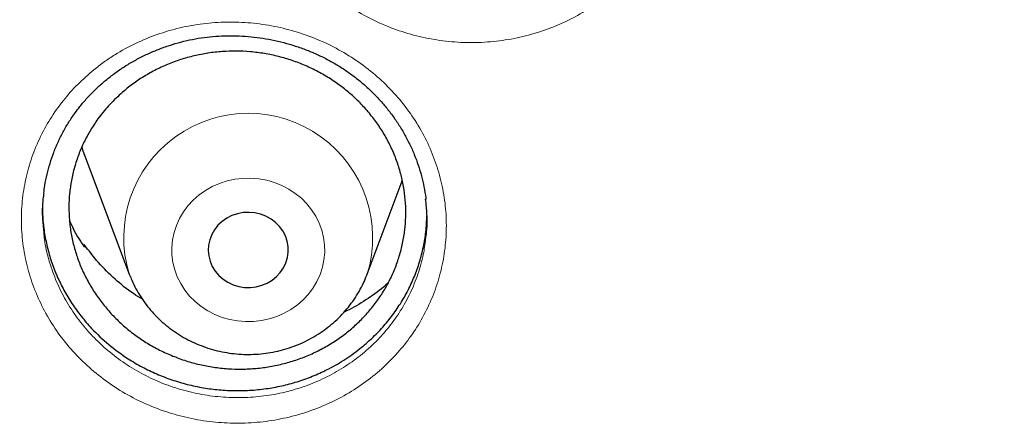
# Model space of a CAD drawing. Header units: millimetres. Extents: x 8 to 830, y 12 to 1725.
# Tile 234 of 256: x 397.08 to 406.91, y 1572.17 to 1576.22. Entities that reach past the tile are written whole.
import ezdxf

# ---------------------------------------------------------------- set-up
doc = ezdxf.new("R2010")
doc.units = ezdxf.units.MM

msp = doc.modelspace()

# ---------------------------------------------------------------- linework, layer by layer
at = {"color": 7, "linetype": 'Continuous', "lineweight": 30}
for p, q in [((397.7245, 1574.8701), (398.1715, 1573.6818)), ((400.5477, 1573.6818), (400.898, 1574.613)), ((397.7178, 1573.9647), (397.7213, 1573.9783)), ((397.7213, 1573.9783), (397.726, 1573.9516)), ((400.5435, 1573.671), (400.547, 1573.68))]:
    msp.add_line(p, q, dxfattribs=at)
at = {"color": 7, "linetype": 'Continuous', "lineweight": 30, "flags": 128}
for points in [[(397.6971, 1574.9494), (397.7086, 1574.9142), (397.7245, 1574.8701)], [(399.7355, 1573.795), (399.7514, 1573.8477), (399.7589, 1573.902), (399.758, 1573.9568), (399.7486, 1574.0109), (399.7308, 1574.0631), (399.7052, 1574.1123), (399.6722, 1574.1575), (399.6325, 1574.1977), (399.587, 1574.232), (399.5367, 1574.2598), (399.4826, 1574.2804), (399.4259, 1574.2934), (399.3677, 1574.2985), (399.3094, 1574.2956), (399.2522, 1574.2848), (399.1972, 1574.2663), (399.1457, 1574.2404), (399.0988, 1574.2078), (399.0574, 1574.1692), (399.0225, 1574.1253), (398.9947, 1574.0771), (398.9747, 1574.0256), (398.963, 1573.9719), (398.9596, 1573.9172), (398.9649, 1573.8627), (398.9785, 1573.8094), (399.0002, 1573.7585), (399.0296, 1573.7112), (399.0661, 1573.6684), (399.1088, 1573.631), (399.1568, 1573.5999), (399.2092, 1573.5756), (399.2647, 1573.5588), (399.3223, 1573.5497), (399.3807, 1573.5486), (399.4386, 1573.5554), (399.4949, 1573.5702), (399.5482, 1573.5924), (399.5976, 1573.6217), (399.6419, 1573.6574), (399.6801, 1573.6988), (399.7115, 1573.745), (399.7355, 1573.795)], [(398.1715, 1573.6818), (398.1737, 1573.676), (398.1743, 1573.6744)]]:
    msp.add_lwpolyline(points, dxfattribs=at)
at = {"color": 8, "linetype": 'Continuous', "lineweight": 0, "flags": 128}
msp.add_lwpolyline([(400.0772, 1573.6783), (400.1006, 1573.75), (400.1158, 1573.8236), (400.1228, 1573.8983), (400.1214, 1573.9733), (400.1116, 1574.0477), (400.0937, 1574.1208), (400.0676, 1574.1917), (400.0339, 1574.2597), (399.9927, 1574.324), (399.9446, 1574.3838), (399.8901, 1574.4387), (399.8297, 1574.4879), (399.7643, 1574.5309), (399.6944, 1574.5673), (399.6208, 1574.5966), (399.5443, 1574.6185), (399.4659, 1574.6328), (399.3862, 1574.6393), (399.3063, 1574.638), (399.227, 1574.6289), (399.1491, 1574.612), (399.0735, 1574.5876), (399.0011, 1574.5559), (398.9326, 1574.5173), (398.8687, 1574.4722), (398.8103, 1574.421), (398.7578, 1574.3644), (398.712, 1574.303), (398.6732, 1574.2374), (398.642, 1574.1684), (398.6186, 1574.0966), (398.6034, 1574.023), (398.5964, 1573.9483), (398.5978, 1573.8733), (398.6076, 1573.7989), (398.6255, 1573.7258), (398.6516, 1573.6549), (398.6853, 1573.587), (398.7265, 1573.5227), (398.7746, 1573.4628), (398.8291, 1573.4079), (398.8894, 1573.3587), (398.9549, 1573.3157), (399.0248, 1573.2794), (399.0984, 1573.2501), (399.1749, 1573.2282), (399.2533, 1573.2138), (399.3329, 1573.2073), (399.4129, 1573.2086), (399.4922, 1573.2178), (399.5701, 1573.2346), (399.6457, 1573.259), (399.7181, 1573.2907), (399.7866, 1573.3294), (399.8505, 1573.3745), (399.9089, 1573.4256), (399.9614, 1573.4822), (400.0072, 1573.5437), (400.046, 1573.6092), (400.0772, 1573.6783)], dxfattribs=at)
at = {"color": 8, "linetype": 'Continuous', "lineweight": 0}
msp.add_arc((399.3595, 1574.0454), 1.2424, 342.89364, 197.01708, dxfattribs=at)
for points, knots in [([(377.0618, 1573.0598), (377.0748, 1573.2611), (377.1186, 1573.942), (377.2643, 1575.0973), (377.4967, 1576.5224), (377.798, 1577.9277), (378.161, 1579.3111), (378.585, 1580.6702), (379.0711, 1582.011), (379.6218, 1583.3387), (380.2374, 1584.6506), (380.9178, 1585.9434), (381.6582, 1587.207), (382.4571, 1588.4388), (383.3079, 1589.6293), (384.2077, 1590.777), (385.1538, 1591.8805), (386.1498, 1592.9446), (387.2002, 1593.9736), (388.304, 1594.9646), (389.46, 1595.9147), (390.6594, 1596.8163), (391.9, 1597.6675), (393.1716, 1598.4619), (394.4711, 1599.1992), (395.7952, 1599.879), (397.1494, 1600.5045), (398.5396, 1601.078), (399.9635, 1601.5973), (401.4191, 1602.0601), (402.895, 1602.4624), (404.3883, 1602.8034), (405.8872, 1603.0807), (407.3885, 1603.2956), (408.8891, 1603.4473), (410.3954, 1603.5424), (411.4015, 1603.5542), (411.9045, 1603.5601)], [0, 0, 0, 0, 0.0122926, 0.041589, 0.0708854, 0.1001817, 0.128955, 0.1577283, 0.1865016, 0.2152749, 0.2445713, 0.2738677, 0.303164, 0.3324604, 0.3617568, 0.3905301, 0.4193034, 0.4480767, 0.47685, 0.5061463, 0.5354427, 0.564739, 0.5940354, 0.6233318, 0.6521051, 0.6808784, 0.7096517, 0.738425, 0.7677213, 0.7970177, 0.8263141, 0.8556104, 0.8849068, 0.9136801, 0.9424534, 0.9712267, 1, 1, 1, 1]), ([(411.9045, 1602.1384), (411.4079, 1602.1325), (410.4148, 1602.1207), (408.9279, 1602.0251), (407.4468, 1601.8726), (405.9744, 1601.658), (404.522, 1601.3848), (403.0924, 1601.0544), (401.6879, 1600.6687), (400.3024, 1600.2266), (398.9303, 1599.7256), (397.5746, 1599.1657), (396.2385, 1598.5467), (394.9327, 1597.8732), (393.6598, 1597.1465), (392.4295, 1596.3727), (391.2435, 1595.5542), (390.1031, 1594.6936), (389.0035, 1593.7876), (387.9401, 1592.8322), (386.916, 1591.8281), (385.9341, 1590.7766), (385.0025, 1589.6855), (384.1228, 1588.5571), (383.3018, 1587.4004), (382.54, 1586.2184), (381.8375, 1585.0139), (381.191, 1583.7821), (380.5983, 1582.5176), (380.0617, 1581.2223), (379.5835, 1579.8983), (379.1678, 1578.5558), (378.8154, 1577.1975), (378.5287, 1575.8341), (378.3069, 1574.4685), (378.1492, 1573.1035), (378.0544, 1571.7333), (378.0226, 1570.3523), (378.0552, 1568.9629), (378.1534, 1567.568), (378.317, 1566.1784), (378.5454, 1564.797), (378.8367, 1563.4344), (379.1888, 1562.0932), (379.5999, 1560.7754), (380.0712, 1559.4755), (380.6051, 1558.1882), (381.2019, 1556.9163), (381.8617, 1555.6628), (382.5795, 1554.4377), (383.3541, 1553.2435), (384.179, 1552.0892), (385.0514, 1550.9765), (385.9686, 1549.9066), (386.9343, 1548.8749), (387.9527, 1547.8773), (389.0228, 1546.9165), (390.1437, 1545.9953), (391.3066, 1545.1212), (392.5093, 1544.2959), (393.7422, 1543.5256), (395.0021, 1542.8108), (396.2859, 1542.1517), (397.5989, 1541.5453), (398.9467, 1540.9892), (400.3273, 1540.4858), (401.7385, 1540.0371), (403.1694, 1539.6471), (404.6173, 1539.3164), (406.0705, 1539.0475), (407.526, 1538.8394), (408.981, 1538.6914), (410.4414, 1538.6025), (411.9134, 1538.5727), (413.3942, 1538.6033), (414.8811, 1538.6954), (416.3622, 1538.8488), (417.8346, 1539.0632), (419.2869, 1539.3364), (420.7165, 1539.6668), (422.1211, 1540.0525), (423.5066, 1540.4947), (424.8787, 1540.9956), (426.2344, 1541.5555), (427.5705, 1542.1745), (428.8762, 1542.848), (430.1492, 1543.5747), (431.3795, 1544.3486), (432.5655, 1545.1671), (433.7058, 1546.0276), (434.8055, 1546.9336), (435.8688, 1547.889), (436.8929, 1548.8931), (437.8748, 1549.9446), (438.8065, 1551.0357), (439.6861, 1552.1641), (440.5071, 1553.3208), (441.269, 1554.5028), (441.9715, 1555.7073), (442.6179, 1556.9391), (443.2106, 1558.2036), (443.7472, 1559.4989), (444.2255, 1560.8229), (444.6412, 1562.1654), (444.9936, 1563.5237), (445.2803, 1564.8871), (445.5021, 1566.2527), (445.6598, 1567.6178), (445.7545, 1568.9879), (445.7863, 1570.3689), (445.7538, 1571.7583), (445.6555, 1573.1532), (445.492, 1574.5428), (445.2635, 1575.9243), (444.9723, 1577.2868), (444.6202, 1578.6281), (444.2091, 1579.9458), (443.7378, 1581.2457), (443.2038, 1582.533), (442.6071, 1583.8049), (441.9473, 1585.0584), (441.2294, 1586.2835), (440.4549, 1587.4778), (439.63, 1588.632), (438.7576, 1589.7447), (437.8403, 1590.8146), (436.8747, 1591.8463), (435.8563, 1592.8439), (434.7861, 1593.8047), (433.6653, 1594.726), (432.5024, 1595.6), (431.2997, 1596.4253), (430.0668, 1597.1956), (428.8069, 1597.9104), (427.5231, 1598.5695), (426.2101, 1599.1759), (424.8623, 1599.732), (423.4817, 1600.2354), (422.0705, 1600.6841), (420.6395, 1601.0741), (419.1917, 1601.4048), (417.7385, 1601.6737), (416.283, 1601.882), (414.828, 1602.0291), (413.3676, 1602.1213), (412.3922, 1602.1327), (411.9045, 1602.1384)], [0, 0, 0, 0, 0.007, 0.014, 0.021, 0.028, 0.035, 0.041875, 0.04875, 0.055625, 0.0625, 0.0695, 0.0765, 0.0835, 0.0905, 0.0975, 0.104375, 0.11125, 0.118125, 0.125, 0.132, 0.139, 0.146, 0.153, 0.16, 0.166875, 0.17375, 0.180625, 0.1875, 0.1945, 0.2015, 0.2085, 0.2155, 0.2225, 0.229375, 0.23625, 0.243125, 0.25, 0.257, 0.264, 0.271, 0.278, 0.285, 0.291875, 0.29875, 0.305625, 0.3125, 0.3195, 0.3265, 0.3335, 0.3405, 0.3475, 0.354375, 0.36125, 0.368125, 0.375, 0.382, 0.389, 0.396, 0.403, 0.41, 0.416875, 0.42375, 0.430625, 0.4375, 0.4445, 0.4515, 0.4585, 0.4655, 0.4725, 0.479375, 0.48625, 0.493125, 0.5, 0.507, 0.514, 0.521, 0.528, 0.535, 0.541875, 0.54875, 0.555625, 0.5625, 0.5695, 0.5765, 0.5835, 0.5905, 0.5975, 0.604375, 0.61125, 0.618125, 0.625, 0.632, 0.639, 0.646, 0.653, 0.66, 0.666875, 0.67375, 0.680625, 0.6875, 0.6945, 0.7015, 0.7085, 0.7155, 0.7225, 0.729375, 0.73625, 0.743125, 0.75, 0.757, 0.764, 0.771, 0.778, 0.785, 0.791875, 0.79875, 0.805625, 0.8125, 0.8195, 0.8265, 0.8335, 0.8405, 0.8475, 0.854375, 0.86125, 0.868125, 0.875, 0.882, 0.889, 0.896, 0.903, 0.91, 0.916875, 0.92375, 0.930625, 0.9375, 0.9445, 0.9515, 0.9585, 0.9655, 0.9725, 0.979375, 0.98625, 0.993125, 1, 1, 1, 1]), ([(400.082, 1579.4657), (400.1149, 1579.4946), (400.1809, 1579.5524), (400.3137, 1579.651), (400.4837, 1579.7565), (400.6958, 1579.8576), (400.9187, 1579.9356), (401.1499, 1579.9887), (401.3861, 1580.0173), (401.6249, 1580.0208), (401.863, 1579.9982), (402.0976, 1579.9508), (402.3254, 1579.8789), (402.5432, 1579.7829), (402.7487, 1579.6647), (402.9394, 1579.5257), (403.1122, 1579.367), (403.2657, 1579.1914), (403.3978, 1579.0009), (403.5061, 1578.7976), (403.5902, 1578.5845), (403.6489, 1578.3641), (403.6806, 1578.1389), (403.6858, 1577.912), (403.6643, 1577.6864), (403.6157, 1577.4653), (403.5419, 1577.251), (403.4449, 1577.0498), (403.327, 1576.864), (403.1894, 1576.6911), (403.0292, 1576.5308), (402.8477, 1576.3862), (402.6502, 1576.2616), (402.4387, 1576.1595), (402.2164, 1576.0804), (401.9858, 1576.0252), (401.7495, 1575.9955), (401.5108, 1575.9908), (401.2727, 1576.0113), (401.0383, 1576.0576), (400.8105, 1576.1281), (400.5919, 1576.2221), (400.3856, 1576.3392), (400.1941, 1576.4772), (400.0197, 1576.6343), (399.8653, 1576.8091), (399.7322, 1576.9987), (399.6216, 1577.201), (399.5361, 1577.4141), (399.4762, 1577.6349), (399.4422, 1577.8601), (399.4357, 1578.0871), (399.4559, 1578.3128), (399.5023, 1578.5346), (399.5753, 1578.7493), (399.6728, 1578.9546), (399.7916, 1579.1436), (399.9273, 1579.3159), (400.0304, 1579.4158), (400.082, 1579.4657)], [0, 0, 0, 0, 0.0101626, 0.0203253, 0.0381646, 0.0560599, 0.0738976, 0.0917475, 0.1096531, 0.1275013, 0.1454059, 0.1633673, 0.1812712, 0.1991613, 0.2171083, 0.2349979, 0.2528895, 0.270838, 0.2887291, 0.3066117, 0.3245509, 0.3424329, 0.3603328, 0.3782899, 0.3961895, 0.4140367, 0.4319394, 0.4497841, 0.466677, 0.48357, 0.5014108, 0.5193088, 0.5371503, 0.5549854, 0.5728774, 0.5907127, 0.6085797, 0.6265037, 0.6443708, 0.6622438, 0.6801736, 0.6980467, 0.7159453, 0.7339011, 0.7517996, 0.7696733, 0.787604, 0.8054785, 0.8234131, 0.8414063, 0.8593433, 0.8772317, 0.8951778, 0.913067, 0.9309087, 0.9488073, 0.9666495, 0.9833247, 1, 1, 1, 1]), ([(397.819, 1575.7227), (397.8527, 1575.7491), (397.9201, 1575.8018), (398.0563, 1575.892), (398.2308, 1575.9878), (398.4479, 1576.0777), (398.6747, 1576.1442), (398.9085, 1576.1855), (399.1462, 1576.2023), (399.385, 1576.194), (399.6219, 1576.1597), (399.8539, 1576.1009), (400.0779, 1576.0182), (400.2906, 1575.9119), (400.4898, 1575.7842), (400.6731, 1575.6367), (400.8375, 1575.4705), (400.9817, 1575.2884), (401.1037, 1575.0926), (401.2013, 1574.8853), (401.2741, 1574.6695), (401.3213, 1574.4477), (401.3412, 1574.2225), (401.3345, 1573.997), (401.3013, 1573.7741), (401.2413, 1573.5569), (401.1564, 1573.3478), (401.049, 1573.1529), (400.9217, 1572.9744), (400.7753, 1572.8095), (400.6069, 1572.6582), (400.418, 1572.5234), (400.2142, 1572.4094), (399.9975, 1572.3184), (399.7712, 1572.2508), (399.5378, 1572.2074), (399.3002, 1572.1896), (399.0613, 1572.1968), (398.8244, 1572.2289), (398.5925, 1572.2865), (398.3684, 1572.3679), (398.1548, 1572.4722), (397.9548, 1572.5988), (397.7705, 1572.7454), (397.6045, 1572.9101), (397.4594, 1573.0915), (397.3363, 1573.2864), (397.2364, 1573.4929), (397.1621, 1573.7088), (397.1137, 1573.931), (397.0916, 1574.1563), (397.0969, 1574.382), (397.1288, 1574.6051), (397.1867, 1574.8229), (397.2708, 1575.0325), (397.379, 1575.2315), (397.508, 1575.4141), (397.654, 1575.58), (397.764, 1575.6752), (397.819, 1575.7227)], [0, 0, 0, 0, 0.009923, 0.019845, 0.037688, 0.055588, 0.073429, 0.091288, 0.109204, 0.127061, 0.144976, 0.162948, 0.180862, 0.198757, 0.216709, 0.234604, 0.252495, 0.270443, 0.288333, 0.306209, 0.324142, 0.342017, 0.359907, 0.377854, 0.395744, 0.413582, 0.431476, 0.449312, 0.466192, 0.483072, 0.500919, 0.518823, 0.53667, 0.554512, 0.572411, 0.590253, 0.60813, 0.626064, 0.643941, 0.661822, 0.679761, 0.697643, 0.715545, 0.733505, 0.751408, 0.76928, 0.787209, 0.805081, 0.823007, 0.840992, 0.858921, 0.876799, 0.894734, 0.912613, 0.930447, 0.948339, 0.966173, 0.983087, 1, 1, 1, 1]), ([(397.319, 1574.0951), (397.3209, 1574.072), (397.3286, 1573.9807), (397.3666, 1573.8239), (397.4325, 1573.6282), (397.5233, 1573.4411), (397.6346, 1573.2643), (397.766, 1573.0999), (397.9163, 1572.9505), (398.083, 1572.8174), (398.264, 1572.7025), (398.4573, 1572.6078), (398.6601, 1572.5338), (398.87, 1572.4813), (399.0844, 1572.4519), (399.3006, 1572.445), (399.5157, 1572.4608), (399.7269, 1572.4999), (399.9317, 1572.5608), (400.1278, 1572.6429), (400.3122, 1572.7458), (400.4832, 1572.8676), (400.6356, 1573.0044), (400.7682, 1573.1536), (400.8835, 1573.3152), (400.9808, 1573.4916), (401.057, 1573.6809), (401.1092, 1573.8618), (401.1242, 1573.9805), (401.1308, 1574.032)], [0, 0, 0, 0, 0.013107, 0.051782, 0.090329, 0.128772, 0.167335, 0.205775, 0.244269, 0.282886, 0.32138, 0.359836, 0.398413, 0.436869, 0.47531, 0.513874, 0.552315, 0.590681, 0.629168, 0.667533, 0.705905, 0.744398, 0.782768, 0.81909, 0.855411, 0.893762, 0.932237, 0.970593, 1, 1, 1, 1])]:
    msp.add_open_spline(points, degree=3, knots=knots, dxfattribs=at)
at = {"color": 7, "linetype": 'Continuous', "lineweight": 30}
for points, knots in [([(379.3607, 1573.8314), (379.3766, 1573.9616), (379.4114, 1574.2451), (379.4739, 1574.6808), (379.5463, 1575.1387), (379.6262, 1575.5955), (379.7135, 1576.0511), (379.808, 1576.5054), (379.9099, 1576.9583), (380.019, 1577.4098), (380.1353, 1577.8596), (380.2589, 1578.3078), (380.3897, 1578.7542), (380.5276, 1579.1986), (380.6726, 1579.6411), (380.8248, 1580.0814), (380.984, 1580.5196), (381.1502, 1580.9554), (381.3234, 1581.3889), (381.5035, 1581.8199), (381.6906, 1582.2482), (381.8845, 1582.6739), (382.0852, 1583.0968), (382.2927, 1583.5168), (382.507, 1583.9338), (382.7279, 1584.3477), (382.9554, 1584.7585), (383.1895, 1585.166), (383.4301, 1585.5701), (383.6772, 1585.9708), (383.9307, 1586.368), (384.1906, 1586.7615), (384.4567, 1587.1513), (384.7291, 1587.5374), (385.0077, 1587.9195), (385.2923, 1588.2976), (385.583, 1588.6717), (385.8797, 1589.0416), (386.1823, 1589.4073), (386.4908, 1589.7686), (386.805, 1590.1256), (387.1249, 1590.4781), (387.4504, 1590.826), (387.7815, 1591.1692), (388.118, 1591.5078), (388.46, 1591.8416), (388.8073, 1592.1705), (389.1598, 1592.4944), (389.5175, 1592.8133), (389.8803, 1593.1272), (390.248, 1593.4358), (390.6207, 1593.7393), (390.9982, 1594.0374), (391.3805, 1594.3302), (391.7675, 1594.6175), (392.159, 1594.8993), (392.5549, 1595.1756), (392.9553, 1595.4462), (393.36, 1595.7112), (393.7689, 1595.9704), (394.1819, 1596.2238), (394.5989, 1596.4713), (395.0199, 1596.7129), (395.4447, 1596.9485), (395.8732, 1597.1781), (396.3054, 1597.4016), (396.7411, 1597.619), (397.1803, 1597.8302), (397.6228, 1598.0352), (398.0685, 1598.2339), (398.5174, 1598.4262), (398.9694, 1598.6122), (399.4242, 1598.7918), (399.8819, 1598.965), (400.3423, 1599.1316), (400.8054, 1599.2918), (401.271, 1599.4453), (401.739, 1599.5923), (402.2092, 1599.7326), (402.6817, 1599.8663), (403.1563, 1599.9933), (403.6329, 1600.1136), (404.1114, 1600.2271), (404.5916, 1600.3338), (405.0735, 1600.4338), (405.5569, 1600.5269), (406.0418, 1600.6132), (406.528, 1600.6926), (407.0154, 1600.7652), (407.5039, 1600.8308), (407.9935, 1600.8895), (408.4839, 1600.9413), (408.9751, 1600.9862), (409.467, 1601.0241), (409.9594, 1601.0551), (410.4523, 1601.0791), (410.9454, 1601.0962), (411.4389, 1601.1062), (411.9324, 1601.1093), (412.4259, 1601.1054), (412.9193, 1601.0946), (413.4124, 1601.0768), (413.9052, 1601.052), (414.3976, 1601.0202), (414.8894, 1600.9815), (415.3805, 1600.9358), (415.8708, 1600.8833), (416.3603, 1600.8237), (416.8487, 1600.7573), (417.336, 1600.684), (417.822, 1600.6038), (418.3067, 1600.5167), (418.79, 1600.4229), (419.2717, 1600.3221), (419.7517, 1600.2146), (420.23, 1600.1003), (420.7063, 1599.9793), (421.1807, 1599.8516), (421.6529, 1599.7171), (422.1229, 1599.5761), (422.5907, 1599.4283), (423.0559, 1599.274), (423.5187, 1599.1132), (423.9788, 1598.9458), (424.4362, 1598.7719), (424.8907, 1598.5916), (425.3423, 1598.4049), (425.7908, 1598.2118), (426.2362, 1598.0124), (426.6783, 1597.8067), (427.1171, 1597.5948), (427.5524, 1597.3768), (427.9842, 1597.1526), (428.4123, 1596.9223), (428.8366, 1596.686), (429.2572, 1596.4437), (429.6737, 1596.1955), (430.0863, 1595.9415), (430.4947, 1595.6817), (430.8989, 1595.4161), (431.2988, 1595.1448), (431.6943, 1594.8679), (432.0852, 1594.5855), (432.4716, 1594.2975), (432.8534, 1594.0042), (433.2304, 1593.7055), (433.6025, 1593.4014), (433.9697, 1593.0922), (434.3319, 1592.7778), (434.689, 1592.4583), (435.0409, 1592.1338), (435.3876, 1591.8044), (435.729, 1591.4701), (436.0649, 1591.131), (436.3954, 1590.7872), (436.7202, 1590.4388), (437.0395, 1590.0858), (437.3531, 1589.7284), (437.6608, 1589.3665), (437.9627, 1589.0004), (438.2588, 1588.63), (438.5488, 1588.2555), (438.8328, 1587.8769), (439.1106, 1587.4944), (439.3823, 1587.108), (439.6477, 1586.7177), (439.9069, 1586.3238), (440.1597, 1585.9263), (440.406, 1585.5252), (440.6459, 1585.1207), (440.8793, 1584.7128), (441.1061, 1584.3017), (441.3262, 1583.8874), (441.5397, 1583.4701), (441.7465, 1583.0498), (441.9464, 1582.6266), (442.1396, 1582.2006), (442.3259, 1581.772), (442.5052, 1581.3407), (442.6777, 1580.907), (442.8431, 1580.4709), (443.0015, 1580.0325), (443.1528, 1579.5919), (443.2971, 1579.1493), (443.4342, 1578.7046), (443.5642, 1578.258), (443.6869, 1577.8097), (443.8025, 1577.3597), (443.9108, 1576.9081), (444.0118, 1576.455), (444.1056, 1576.0005), (444.192, 1575.5447), (444.2712, 1575.0878), (444.3427, 1574.6298), (444.4021, 1574.211), (444.4344, 1573.9444), (444.4481, 1573.8312)], [0, 0, 0, 0, 0.004388, 0.009555, 0.014723, 0.01989, 0.025057, 0.030224, 0.035392, 0.040559, 0.045726, 0.050893, 0.05606, 0.061228, 0.066395, 0.071562, 0.076729, 0.081896, 0.087063, 0.092229, 0.097396, 0.102563, 0.10773, 0.112897, 0.118063, 0.12323, 0.128396, 0.133563, 0.138729, 0.143896, 0.149062, 0.154229, 0.159395, 0.164561, 0.169727, 0.174894, 0.18006, 0.185226, 0.190392, 0.195558, 0.200724, 0.20589, 0.211055, 0.216221, 0.221387, 0.226553, 0.231718, 0.236884, 0.242049, 0.247215, 0.25238, 0.257546, 0.262711, 0.267877, 0.273042, 0.278207, 0.283372, 0.288538, 0.293703, 0.298868, 0.304033, 0.309198, 0.314363, 0.319528, 0.324693, 0.329858, 0.335023, 0.340188, 0.345353, 0.350518, 0.355682, 0.360847, 0.366012, 0.371177, 0.376341, 0.381506, 0.386671, 0.391835, 0.397, 0.402165, 0.407329, 0.412494, 0.417658, 0.422823, 0.427988, 0.433152, 0.438317, 0.443481, 0.448646, 0.45381, 0.458975, 0.464139, 0.469304, 0.474468, 0.479632, 0.484797, 0.489961, 0.495126, 0.50029, 0.505455, 0.510619, 0.515784, 0.520948, 0.526112, 0.531277, 0.536441, 0.541606, 0.54677, 0.551935, 0.557099, 0.562264, 0.567428, 0.572593, 0.577757, 0.582922, 0.588086, 0.593251, 0.598415, 0.60358, 0.608744, 0.613909, 0.619074, 0.624238, 0.629403, 0.634568, 0.639732, 0.644897, 0.650062, 0.655226, 0.660391, 0.665556, 0.670721, 0.675886, 0.68105, 0.686215, 0.69138, 0.696545, 0.70171, 0.706875, 0.71204, 0.717205, 0.722371, 0.727536, 0.732701, 0.737866, 0.743031, 0.748197, 0.753362, 0.758527, 0.763693, 0.768858, 0.774024, 0.779189, 0.784355, 0.789521, 0.794686, 0.799852, 0.805018, 0.810184, 0.815349, 0.820515, 0.825681, 0.830847, 0.836013, 0.84118, 0.846346, 0.851512, 0.856678, 0.861844, 0.867011, 0.872177, 0.877344, 0.88251, 0.887677, 0.892843, 0.89801, 0.903177, 0.908343, 0.91351, 0.918677, 0.923844, 0.929011, 0.934178, 0.939344, 0.944512, 0.949679, 0.954846, 0.960013, 0.96518, 0.970347, 0.975514, 0.980681, 0.985849, 0.991016, 0.996183, 1, 1, 1, 1]), ([(397.6797, 1575.3558), (397.6914, 1575.3702), (397.7266, 1575.4134), (397.7896, 1575.4825), (397.8706, 1575.5612), (397.9575, 1575.6354), (398.0496, 1575.7049), (398.1467, 1575.7691), (398.2482, 1575.8278), (398.3537, 1575.8806), (398.4625, 1575.9271), (398.5741, 1575.9671), (398.6877, 1576.0004), (398.8029, 1576.0267), (398.9189, 1576.0461), (399.0353, 1576.0583), (399.1522, 1576.0635), (399.2699, 1576.0619), (399.3885, 1576.0535), (399.5074, 1576.0381), (399.6259, 1576.0159), (399.7433, 1575.9868), (399.8589, 1575.9511), (399.9717, 1575.909), (400.0811, 1575.8607), (400.1863, 1575.8066), (400.2869, 1575.747), (400.3825, 1575.6822), (400.4734, 1575.6119), (400.5599, 1575.5363), (400.6421, 1575.4552), (400.7194, 1575.3689), (400.7915, 1575.278), (400.8578, 1575.1827), (400.918, 1575.0838), (400.9717, 1574.9816), (401.0185, 1574.8769), (401.0581, 1574.7701), (401.0906, 1574.6619), (401.115, 1574.5528), (401.129, 1574.4741), (401.1326, 1574.4318), (401.1331, 1574.4263)], [0, 0, 0, 0, 0.012711, 0.038191, 0.063785, 0.089547, 0.115456, 0.141485, 0.167599, 0.193754, 0.219896, 0.245971, 0.271935, 0.29775, 0.323385, 0.348807, 0.374095, 0.399579, 0.425334, 0.451313, 0.477458, 0.503702, 0.529975, 0.556179, 0.582246, 0.608115, 0.633738, 0.659086, 0.68433, 0.709802, 0.735506, 0.761412, 0.78748, 0.813666, 0.839918, 0.866186, 0.892407, 0.918539, 0.94455, 0.970417, 0.996128, 1, 1, 1, 1]), ([(398.0874, 1575.4832), (398.1218, 1575.5124), (398.1906, 1575.5708), (398.3042, 1575.6482), (398.4253, 1575.7176), (398.5526, 1575.7768), (398.6842, 1575.8253), (398.8189, 1575.863), (398.9581, 1575.8901), (399.0989, 1575.9058), (399.2406, 1575.9103), (399.3816, 1575.9035), (399.5232, 1575.8855), (399.6626, 1575.8562), (399.7986, 1575.816), (399.93, 1575.7656), (400.0579, 1575.7045), (400.18, 1575.6333), (400.2948, 1575.5531), (400.4019, 1575.4647), (400.5017, 1575.3673), (400.5925, 1575.2625), (400.6734, 1575.1512), (400.7439, 1575.0348), (400.8045, 1574.912), (400.8538, 1574.7853), (400.8916, 1574.6555), (400.9176, 1574.5242), (400.932, 1574.39), (400.9343, 1574.2559), (400.9246, 1574.1222), (400.9032, 1573.9908), (400.8699, 1573.8605), (400.8251, 1573.7338), (400.769, 1573.6114), (400.7027, 1573.4948), (400.6254, 1573.3829), (400.5385, 1573.2781), (400.4424, 1573.1807), (400.3386, 1573.092), (400.2261, 1573.011), (400.1069, 1572.9398), (399.9816, 1572.8784), (399.8521, 1572.8275), (399.7169, 1572.7867), (399.5788, 1572.7571), (399.4384, 1572.7386), (399.2977, 1572.7314), (399.1551, 1572.7353), (399.0138, 1572.7506), (398.8741, 1572.7771), (398.738, 1572.8143), (398.6041, 1572.8626), (398.4752, 1572.9213), (398.3522, 1572.9897), (398.2361, 1573.0672), (398.1261, 1573.1543), (398.0242, 1573.2498), (397.9316, 1573.3525), (397.8486, 1573.4615), (397.7748, 1573.5776), (397.7118, 1573.699), (397.6599, 1573.8245), (397.6194, 1573.9527), (397.5901, 1574.0849), (397.5729, 1574.2184), (397.5676, 1574.3525), (397.5742, 1574.4855), (397.5928, 1574.6187), (397.6232, 1574.7493), (397.6653, 1574.8768), (397.7181, 1574.9995), (397.7824, 1575.1187), (397.8635, 1575.2411), (397.9632, 1575.3655), (398.0458, 1575.4438), (398.0874, 1575.4832)], [0, 0, 0, 0, 0.01323, 0.02646, 0.040025, 0.053689, 0.066933, 0.080323, 0.093713, 0.107378, 0.120625, 0.133965, 0.147412, 0.16108, 0.174365, 0.18765, 0.201125, 0.214796, 0.228081, 0.241367, 0.254843, 0.268515, 0.281765, 0.295107, 0.308557, 0.322227, 0.335473, 0.348865, 0.362258, 0.375924, 0.389166, 0.402554, 0.415943, 0.429605, 0.442844, 0.45623, 0.469616, 0.483275, 0.496515, 0.509901, 0.523286, 0.536946, 0.550188, 0.563576, 0.576965, 0.590627, 0.603873, 0.617265, 0.630658, 0.644324, 0.657562, 0.670964, 0.684366, 0.698036, 0.711322, 0.724608, 0.738084, 0.751756, 0.76504, 0.778325, 0.7918, 0.805471, 0.818718, 0.832058, 0.845506, 0.859173, 0.872417, 0.885806, 0.899195, 0.912859, 0.926099, 0.939485, 0.952871, 0.966532, 0.983173, 1, 1, 1, 1]), ([(397.3184, 1574.489), (397.3216, 1574.5153), (397.3294, 1574.579), (397.3502, 1574.6788), (397.3797, 1574.7882), (397.4165, 1574.8956), (397.4603, 1575.0004), (397.5108, 1575.102), (397.5678, 1575.1998), (397.6244, 1575.2844), (397.6636, 1575.335), (397.6797, 1575.3558)], [0, 0, 0, 0, 0.084065, 0.203518, 0.32326, 0.443038, 0.562579, 0.681685, 0.800192, 0.917978, 1, 1, 1, 1]), ([(397.319, 1574.4917), (397.3159, 1574.472), (397.3027, 1574.3855), (397.301, 1574.252), (397.3139, 1574.1399), (397.319, 1574.0951)], [0, 0, 0, 0, 0.1504382, 0.6610983, 1, 1, 1, 1]), ([(401.1308, 1574.032), (401.1333, 1574.0478), (401.1465, 1574.1308), (401.1484, 1574.2642), (401.1361, 1574.3804), (401.131, 1574.4287)], [0, 0, 0, 0, 0.120579, 0.634418, 1, 1, 1, 1]), ([(397.3062, 1574.3596), (397.3062, 1574.3241), (397.3063, 1574.2383), (397.3221, 1574.1024), (397.3508, 1573.9528), (397.3936, 1573.8043), (397.4495, 1573.6598), (397.5181, 1573.5205), (397.598, 1573.3874), (397.6902, 1573.2596), (397.8103, 1573.1201), (397.9649, 1572.9746), (398.1374, 1572.8481), (398.2998, 1572.7531), (398.4452, 1572.6832), (398.5951, 1572.6252), (398.7511, 1572.5787), (398.9101, 1572.545), (399.0709, 1572.5242), (399.2321, 1572.516), (399.3949, 1572.5207), (399.5562, 1572.5385), (399.7145, 1572.569), (399.8685, 1572.6117), (400.0195, 1572.667), (400.1761, 1572.7398), (400.3366, 1572.8321), (400.4398, 1572.911), (400.4917, 1572.9507)], [0, 0, 0, 0, 0.025666, 0.061898, 0.09838, 0.135118, 0.172481, 0.208779, 0.245328, 0.282132, 0.319558, 0.374082, 0.429476, 0.467018, 0.503347, 0.539948, 0.576806, 0.614286, 0.650601, 0.68717, 0.724132, 0.761635, 0.797961, 0.834542, 0.871382, 0.908849, 0.954177, 1, 1, 1, 1]), ([(397.726, 1573.9516), (397.686, 1574.0116), (397.6289, 1574.0973), (397.5874, 1574.1902), (397.575, 1574.218)], [0, 0, 0, 0, 0.700571, 1, 1, 1, 1]), ([(400.4917, 1572.9507), (400.531, 1572.9844), (400.61, 1573.0521), (400.7167, 1573.1656), (400.8146, 1573.288), (400.9005, 1573.4176), (400.974, 1573.5532), (401.0346, 1573.6936), (401.0831, 1573.84), (401.1177, 1573.9896), (401.1389, 1574.1309), (401.1419, 1574.2218), (401.1433, 1574.2623)], [0, 0, 0, 0, 0.101071, 0.202863, 0.30547, 0.409763, 0.510417, 0.611794, 0.714267, 0.818229, 0.918787, 1, 1, 1, 1]), ([(398.3027, 1573.4307), (398.2725, 1573.449), (398.1751, 1573.5078), (398.0272, 1573.6302), (397.8602, 1573.7934), (397.7676, 1573.9168), (397.7213, 1573.9783)], [0, 0, 0, 0, 0.130291, 0.419852, 0.710438, 1, 1, 1, 1]), ([(398.1753, 1573.6743), (398.1823, 1573.656), (398.2004, 1573.6085), (398.2373, 1573.5349), (398.285, 1573.4538), (398.3393, 1573.3765), (398.3995, 1573.3034), (398.4654, 1573.2349), (398.5366, 1573.1715), (398.6127, 1573.1135), (398.6933, 1573.0612), (398.7778, 1573.0151), (398.8658, 1572.9752), (398.9569, 1572.942), (399.0504, 1572.9156), (399.1457, 1572.8962), (399.2425, 1572.8839), (399.3399, 1572.8789), (399.4376, 1572.881), (399.5349, 1572.8904), (399.6311, 1572.9071), (399.7258, 1572.9308), (399.8183, 1572.9615), (399.9081, 1572.999), (399.9946, 1573.0431), (400.0773, 1573.0935), (400.1557, 1573.1499), (400.2293, 1573.212), (400.2977, 1573.2794), (400.3605, 1573.3516), (400.4172, 1573.4282), (400.4675, 1573.5088), (400.51, 1573.5896), (400.5327, 1573.6446), (400.5433, 1573.6705)], [0, 0, 0, 0, 0.01963, 0.05093, 0.082266, 0.113645, 0.145074, 0.176555, 0.208092, 0.239685, 0.271335, 0.303039, 0.334795, 0.366599, 0.398447, 0.430333, 0.462252, 0.494199, 0.526167, 0.558149, 0.590138, 0.622126, 0.654106, 0.686071, 0.718013, 0.749925, 0.7818, 0.813632, 0.845414, 0.877142, 0.908812, 0.940421, 0.97197, 1, 1, 1, 1]), ([(400.7582, 1573.5964), (400.7421, 1573.5812), (400.6736, 1573.5165), (400.5336, 1573.4223), (400.4019, 1573.3402), (400.326, 1573.3081), (400.3182, 1573.3049)], [0, 0, 0, 0, 0.126127, 0.53878, 0.95275, 1, 1, 1, 1]), ([(377.0532, 1573.0448), (377.0508, 1573.0099), (377.0461, 1572.9393), (377.0399, 1572.8224), (377.0331, 1572.6975), (377.0252, 1572.566), (377.017, 1572.4251), (377.0091, 1572.274), (377.0006, 1572.0953), (376.992, 1571.8866), (376.9839, 1571.6459), (376.9766, 1571.3568), (376.9714, 1571.015), (376.9704, 1570.6164), (376.975, 1570.1887), (376.9867, 1569.7289), (377.0066, 1569.2429), (377.0353, 1568.7411), (377.0725, 1568.2367), (377.1178, 1567.734), (377.1713, 1567.2329), (377.2327, 1566.7336), (377.3199, 1566.1085), (377.4415, 1565.3594), (377.6082, 1564.4891), (377.7605, 1563.8002), (377.8839, 1563.2895), (377.9689, 1562.9541), (378.0562, 1562.6248), (378.1433, 1562.3102), (378.2272, 1562.0185), (378.3061, 1561.7533), (378.3793, 1561.5145), (378.4462, 1561.3019), (378.5064, 1561.1154), (378.5591, 1560.9548), (378.6042, 1560.82), (378.6393, 1560.7162), (378.6666, 1560.6365), (378.6902, 1560.5679), (378.7165, 1560.4923), (378.7477, 1560.403), (378.7845, 1560.2992), (378.8307, 1560.17), (378.8878, 1560.0129), (378.9571, 1559.8258), (379.0362, 1559.6165), (379.1255, 1559.3853), (379.2256, 1559.1325), (379.335, 1558.8633), (379.4508, 1558.586), (379.6126, 1558.2089), (379.8226, 1557.7387), (380.0854, 1557.1801), (380.3848, 1556.5743), (380.7235, 1555.9255), (381.1044, 1555.2377), (381.4961, 1554.5691), (381.9371, 1553.8554), (382.4355, 1553.0952), (382.9974, 1552.2914), (383.5841, 1551.503), (384.1207, 1550.825), (384.6016, 1550.2466), (385.0237, 1549.7582), (385.4687, 1549.2632), (385.9374, 1548.7626), (386.3963, 1548.2924), (386.8416, 1547.8533), (387.27, 1547.4454), (387.7152, 1547.0363), (388.1767, 1546.6274), (388.5913, 1546.2734), (388.9458, 1545.9797), (389.2283, 1545.7509), (389.4925, 1545.5412), (389.738, 1545.3502), (389.9643, 1545.1772), (390.1614, 1545.0289), (390.3309, 1544.9032), (390.4745, 1544.7978), (390.6036, 1544.7041), (390.7099, 1544.6275), (390.7926, 1544.5685), (390.8521, 1544.5261), (390.9062, 1544.4878), (390.9723, 1544.4412), (391.0611, 1544.3789), (391.1716, 1544.302), (391.2957, 1544.2163), (391.4305, 1544.1242), (391.576, 1544.0257), (391.7632, 1543.9005), (391.9973, 1543.7463), (392.2837, 1543.5614), (392.5967, 1543.3637), (392.9369, 1543.1541), (393.302, 1542.9349), (393.6861, 1542.7107), (394.0797, 1542.4876), (394.476, 1542.2696), (394.9737, 1542.004), (395.5734, 1541.6972), (396.2758, 1541.3571), (396.9747, 1541.0372), (397.7049, 1540.7215), (398.4656, 1540.4129), (399.2559, 1540.114), (400.04, 1539.8382), (400.8213, 1539.5831), (401.599, 1539.3484), (402.3747, 1539.1329), (403.1479, 1538.9361), (403.9229, 1538.7565), (404.776, 1538.578), (405.7075, 1538.4068), (406.718, 1538.2497), (407.7304, 1538.1207), (408.7455, 1538.0195), (409.7632, 1537.9462), (410.7827, 1537.901), (411.8033, 1537.884), (412.8239, 1537.8953), (413.8437, 1537.935), (414.8619, 1538.0027), (415.8775, 1538.0984), (416.8898, 1538.2218), (417.8978, 1538.3729), (418.8286, 1538.5385), (419.6827, 1538.7122), (420.4634, 1538.8886), (421.2464, 1539.0833), (422.0351, 1539.2981), (422.8256, 1539.5326), (423.6172, 1539.787), (424.4091, 1540.0618), (425.2052, 1540.3591), (425.9911, 1540.6741), (426.7655, 1541.0061), (427.5216, 1541.3512), (428.2642, 1541.7112), (428.9861, 1542.0818), (429.686, 1542.4613), (430.2891, 1542.8057), (430.8011, 1543.1105), (431.2273, 1543.3725), (431.644, 1543.6368), (431.9824, 1543.8582), (432.2385, 1544.0293), (432.4076, 1544.144), (432.5522, 1544.2431), (432.6725, 1544.3263), (432.7687, 1544.3935), (432.8371, 1544.4415), (432.8836, 1544.4743), (432.9221, 1544.5015), (432.9685, 1544.5344), (433.0278, 1544.5766), (433.0971, 1544.6262), (433.1924, 1544.6947), (433.3176, 1544.7855), (433.4765, 1544.9019), (433.6774, 1545.0511), (433.9174, 1545.2323), (434.1928, 1545.4443), (434.4782, 1545.6689), (434.7929, 1545.9221), (435.1375, 1546.2063), (435.5121, 1546.5243), (435.898, 1546.8617), (436.2945, 1547.2193), (436.7005, 1547.5977), (437.0877, 1547.9709), (437.4545, 1548.3357), (437.7942, 1548.6837), (438.125, 1549.0325), (438.44, 1549.3742), (438.7381, 1549.7066), (439.0356, 1550.0471), (439.3305, 1550.3942), (439.6212, 1550.7461), (439.8914, 1551.0823), (440.1435, 1551.4042), (440.3779, 1551.7109), (440.595, 1552.0018), (440.7938, 1552.2741), (440.9809, 1552.5358), (441.1669, 1552.8013), (441.362, 1553.0858), (441.5697, 1553.3957), (441.789, 1553.7316), (442.019, 1554.0939), (442.2588, 1554.4832), (442.5074, 1554.9001), (442.7438, 1555.3108), (442.967, 1555.7119), (443.1759, 1556.0995), (443.3851, 1556.5009), (443.5884, 1556.9051), (443.7872, 1557.3148), (443.9773, 1557.7213), (444.1582, 1558.1229), (444.3234, 1558.5033), (444.4737, 1558.8621), (444.6101, 1559.1988), (444.7334, 1559.5133), (444.8444, 1559.8051), (444.9275, 1560.0301), (444.986, 1560.1915), (445.022, 1560.2923), (445.0531, 1560.3798), (445.079, 1560.4537), (445.1, 1560.514), (445.1173, 1560.5637), (445.1365, 1560.6193), (445.1618, 1560.6931), (445.1962, 1560.7944), (445.238, 1560.9192), (445.2904, 1561.078), (445.3517, 1561.2674), (445.4199, 1561.4832), (445.49, 1561.7109), (445.5615, 1561.9498), (445.6342, 1562.1999), (445.7209, 1562.5079), (445.8209, 1562.879), (445.9326, 1563.318), (446.0436, 1563.783), (446.1444, 1564.2364), (446.2352, 1564.6749), (446.3163, 1565.095), (446.394, 1565.5297), (446.4818, 1566.0655), (446.572, 1566.6902), (446.6569, 1567.3929), (446.7237, 1568.0732), (446.7738, 1568.7306), (446.8089, 1569.3647), (446.8302, 1569.9754), (446.8378, 1570.4719), (446.8382, 1570.86), (446.8358, 1571.1455), (446.8308, 1571.4241), (446.8237, 1571.6914), (446.815, 1571.9447), (446.8049, 1572.1919), (446.7936, 1572.4303), (446.7812, 1572.6577), (446.769, 1572.8593), (446.76, 1572.986), (446.7558, 1573.0448)], [0, 0, 0, 0, 0.000951, 0.00193, 0.003036, 0.004253, 0.00557, 0.006974, 0.008466, 0.010552, 0.012788, 0.015174, 0.018604, 0.022304, 0.026272, 0.03051, 0.035109, 0.039809, 0.0445, 0.049182, 0.053854, 0.058517, 0.063171, 0.071403, 0.079606, 0.08778, 0.090983, 0.094182, 0.097376, 0.100428, 0.103231, 0.105785, 0.10809, 0.110147, 0.111955, 0.113514, 0.114824, 0.115886, 0.116546, 0.117156, 0.117891, 0.118757, 0.119771, 0.120935, 0.122551, 0.124388, 0.126447, 0.128728, 0.13123, 0.133951, 0.136743, 0.139515, 0.145262, 0.150923, 0.1565, 0.163835, 0.171017, 0.178053, 0.185051, 0.193961, 0.202877, 0.211797, 0.220722, 0.226386, 0.232222, 0.238233, 0.244421, 0.250785, 0.255992, 0.261311, 0.266742, 0.272285, 0.27791, 0.2814, 0.284654, 0.287671, 0.290452, 0.292997, 0.295305, 0.297061, 0.298651, 0.300074, 0.30133, 0.302159, 0.302792, 0.303286, 0.303933, 0.304956, 0.306188, 0.307532, 0.308987, 0.310553, 0.31223, 0.315004, 0.318038, 0.32133, 0.324881, 0.328691, 0.332679, 0.336722, 0.340731, 0.344704, 0.351714, 0.358613, 0.3654, 0.372077, 0.379665, 0.387104, 0.394395, 0.401597, 0.408772, 0.415794, 0.42279, 0.429761, 0.436706, 0.445688, 0.454627, 0.463542, 0.472457, 0.481371, 0.490286, 0.4992, 0.508115, 0.517029, 0.525944, 0.534858, 0.543773, 0.552688, 0.561603, 0.568593, 0.575583, 0.582642, 0.589812, 0.597096, 0.604359, 0.61173, 0.61921, 0.626799, 0.634111, 0.641505, 0.648815, 0.655997, 0.663051, 0.669978, 0.674479, 0.678925, 0.683315, 0.687644, 0.689723, 0.691543, 0.693106, 0.69441, 0.695455, 0.696243, 0.696646, 0.696978, 0.697502, 0.698168, 0.698928, 0.699781, 0.70131, 0.703068, 0.705055, 0.708015, 0.711125, 0.714373, 0.717759, 0.721968, 0.726371, 0.73097, 0.735762, 0.74075, 0.745932, 0.750272, 0.754723, 0.75908, 0.763275, 0.767308, 0.771181, 0.775537, 0.77967, 0.783578, 0.787262, 0.79079, 0.794084, 0.797145, 0.799974, 0.80285, 0.805987, 0.809385, 0.813035, 0.816945, 0.821115, 0.825545, 0.830235, 0.834102, 0.838129, 0.842317, 0.846532, 0.850562, 0.854837, 0.85888, 0.862688, 0.866263, 0.869604, 0.872711, 0.875584, 0.878223, 0.879337, 0.880326, 0.881181, 0.881903, 0.882491, 0.882945, 0.883358, 0.884118, 0.885104, 0.886317, 0.887757, 0.88973, 0.891826, 0.894024, 0.896326, 0.898731, 0.901239, 0.905195, 0.909383, 0.913804, 0.918457, 0.922275, 0.926238, 0.930343, 0.934543, 0.941328, 0.94789, 0.954228, 0.960343, 0.966236, 0.971905, 0.977351, 0.980059, 0.98271, 0.985301, 0.987816, 0.990158, 0.992312, 0.994612, 0.996657, 0.99845, 1, 1, 1, 1])]:
    msp.add_open_spline(points, degree=3, knots=knots, dxfattribs=at)

doc.saveas('drawing.dxf')
